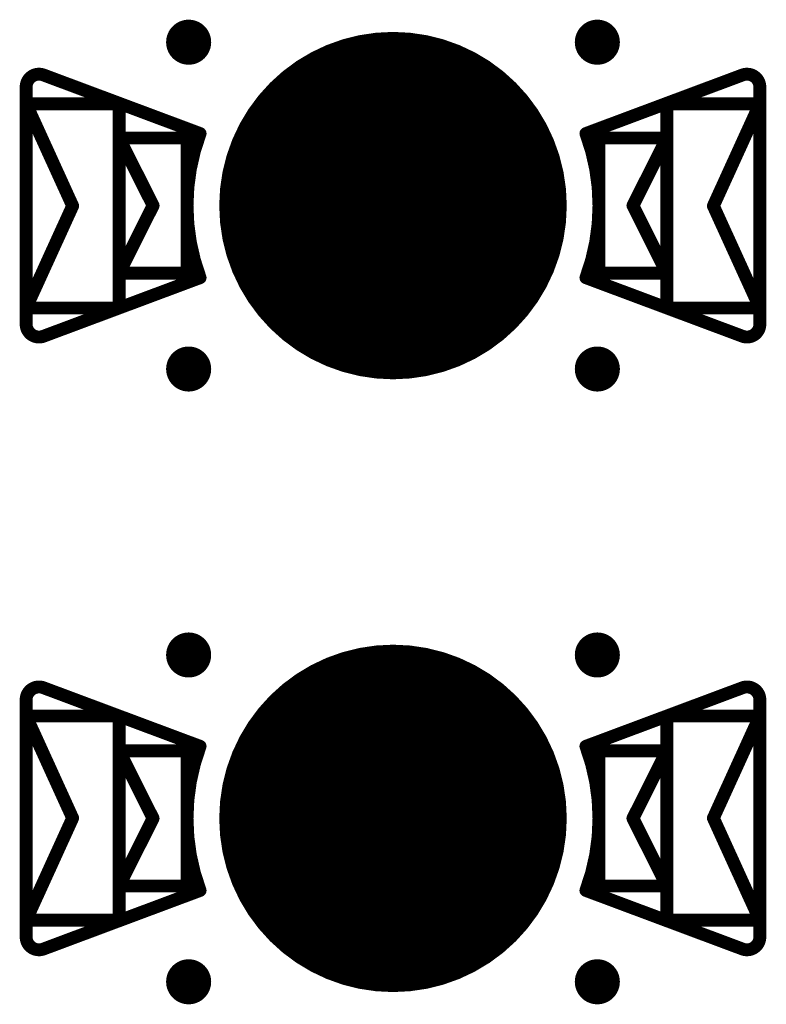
# Model space of a CAD drawing. Header units: millimetres. Extents: x 62 to 363, y 42 to 391.
# Tile 155 of 216: x 324.6 to 330.4, y 109.52 to 117.17. Entities that reach past the tile are written whole.
import ezdxf

# ---------------------------------------------------------------- set-up
doc = ezdxf.new("R2010")
doc.units = ezdxf.units.MM
for name, color, linetype in [('Mechanical8', 56, 'Continuous'), ('PadHoleLayer', 156, 'Continuous'), ('ViaHoleLayer', 16, 'Continuous')]:
    doc.layers.add(name, color=color, linetype=linetype)

# ---------------------------------------------------------------- blocks, each defined once
blk = doc.blocks.new('HARWIN_S9121_45R_1787')
at = {"layer": 'Mechanical8'}
for points, const_width in [([(1.3, 0, 1), (-1.3, 0, 1)], 0.1), ([(-2.7399, 1.0151, 1), (-2.6899, 1.0151, 1)], 0.05), ([(-2.7399, 1.0151, 1), (-2.6899, 1.0151, 1)], 0.05), ([(2.69, 1.0151, 1), (2.74, 1.0151, 1)], 0.05), ([(2.69, 1.0151, 1), (2.74, 1.0151, 1)], 0.05), ([(-2.875, 0.9214, 1), (-2.825, 0.9214, 1)], 0.05), ([(-2.875, 0.9214, 1), (-2.825, 0.9214, 1)], 0.05), ([(2.825, 0.9214, 1), (2.875, 0.9214, 1)], 0.05), ([(2.825, 0.9214, 1), (2.875, 0.9214, 1)], 0.05), ([(-2.875, 0.7909, 1), (-2.825, 0.7909, 1)], 0.05), ([(-2.875, 0.7909, 1), (-2.825, 0.7909, 1)], 0.05), ([(-2.875, 0.7909, 1), (-2.825, 0.7909, 1)], 0.05), ([(-2.1525, 0.7909, 1), (-2.1025, 0.7909, 1)], 0.05), ([(-2.1525, 0.7909, 1), (-2.1025, 0.7909, 1)], 0.05), ([(2.1025, 0.7909, 1), (2.1525, 0.7909, 1)], 0.05), ([(2.1025, 0.7909, 1), (2.1525, 0.7909, 1)], 0.05), ([(2.825, 0.7909, 1), (2.875, 0.7909, 1)], 0.05), ([(2.825, 0.7909, 1), (2.875, 0.7909, 1)], 0.05), ([(2.825, 0.7909, 1), (2.875, 0.7909, 1)], 0.05), ([(-2.1525, 0.5253, 1), (-2.1025, 0.5253, 1)], 0.05), ([(-2.1525, 0.5253, 1), (-2.1025, 0.5253, 1)], 0.05), ([(-2.1525, 0.5253, 1), (-2.1025, 0.5253, 1)], 0.05), ([(-1.625, 0.5253, 1), (-1.575, 0.5253, 1)], 0.05), ([(-1.625, 0.5253, 1), (-1.575, 0.5253, 1)], 0.05), ([(-1.5236, 0.5603, 1), (-1.4736, 0.5603, 1)], 0.05), ([(-1.5236, 0.5603, 1), (-1.4736, 0.5603, 1)], 0.05), ([(-0.025, 0.5, 1), (0.025, 0.5, 1)], 0.05), ([(-0.025, 0.5, 1), (0.025, 0.5, 1)], 0.05), ([(1.4737, 0.5603, 1), (1.5237, 0.5603, 1)], 0.05), ([(1.4737, 0.5603, 1), (1.5237, 0.5603, 1)], 0.05), ([(1.575, 0.5253, 1), (1.625, 0.5253, 1)], 0.05), ([(1.575, 0.5253, 1), (1.625, 0.5253, 1)], 0.05), ([(2.1025, 0.5253, 1), (2.1525, 0.5253, 1)], 0.05), ([(2.1025, 0.5253, 1), (2.1525, 0.5253, 1)], 0.05), ([(2.1025, 0.5253, 1), (2.1525, 0.5253, 1)], 0.05), ([(-2.5137, -0.0023, 1), (-2.4637, -0.0023, 1)], 0.05), ([(-2.5137, -0.0023, 1), (-2.4637, -0.0023, 1)], 0.05), ([(-1.8887, 0, 1), (-1.8387, 0, 1)], 0.05), ([(-1.8887, 0, 1), (-1.8387, 0, 1)], 0.05), ([(-1.325, 0, 1), (-1.275, 0, 1)], 0.05), ([(-0.525, 0, 1), (-0.475, 0, 1)], 0.05), ([(-0.525, 0, 1), (-0.475, 0, 1)], 0.05), ([(-0.025, 0, 1), (0.025, 0, 1)], 0.05), ([(-0.025, 0, 1), (0.025, 0, 1)], 0.05), ([(-0.025, 0, 1), (0.025, 0, 1)], 0.05), ([(-0.025, 0, 1), (0.025, 0, 1)], 0.05), ([(-0.025, 0, 1), (0.025, 0, 1)], 0.05), ([(-0.025, 0, 1), (0.025, 0, 1)], 0.05), ([(-0.025, 0, 1), (0.025, 0, 1)], 0.05), ([(-0.025, 0, 1), (0.025, 0, 1)], 0.05), ([(0.475, 0, 1), (0.525, 0, 1)], 0.05), ([(0.475, 0, 1), (0.525, 0, 1)], 0.05), ([(1.275, 0, 1), (1.325, 0, 1)], 0.05), ([(1.8388, 0, 1), (1.8888, 0, 1)], 0.05), ([(1.8388, 0, 1), (1.8888, 0, 1)], 0.05), ([(2.4638, -0.0023, 1), (2.5138, -0.0023, 1)], 0.05), ([(2.4638, -0.0023, 1), (2.5138, -0.0023, 1)], 0.05), ([(-0.025, -0.5, 1), (0.025, -0.5, 1)], 0.05), ([(-0.025, -0.5, 1), (0.025, -0.5, 1)], 0.05), ([(-2.1525, -0.5253, 1), (-2.1025, -0.5253, 1)], 0.05), ([(-2.1525, -0.5253, 1), (-2.1025, -0.5253, 1)], 0.05), ([(-2.1525, -0.5253, 1), (-2.1025, -0.5253, 1)], 0.05), ([(-1.625, -0.5253, 1), (-1.575, -0.5253, 1)], 0.05), ([(-1.625, -0.5253, 1), (-1.575, -0.5253, 1)], 0.05), ([(-1.5236, -0.5603, 1), (-1.4736, -0.5603, 1)], 0.05), ([(-1.5236, -0.5603, 1), (-1.4736, -0.5603, 1)], 0.05), ([(1.4737, -0.5603, 1), (1.5237, -0.5603, 1)], 0.05), ([(1.4737, -0.5603, 1), (1.5237, -0.5603, 1)], 0.05), ([(1.575, -0.5253, 1), (1.625, -0.5253, 1)], 0.05), ([(1.575, -0.5253, 1), (1.625, -0.5253, 1)], 0.05), ([(2.1025, -0.5253, 1), (2.1525, -0.5253, 1)], 0.05), ([(2.1025, -0.5253, 1), (2.1525, -0.5253, 1)], 0.05), ([(2.1025, -0.5253, 1), (2.1525, -0.5253, 1)], 0.05), ([(-2.875, -0.7954, 1), (-2.825, -0.7954, 1)], 0.05), ([(-2.875, -0.7954, 1), (-2.825, -0.7954, 1)], 0.05), ([(-2.875, -0.7954, 1), (-2.825, -0.7954, 1)], 0.05), ([(-2.1525, -0.7954, 1), (-2.1025, -0.7954, 1)], 0.05), ([(-2.1525, -0.7954, 1), (-2.1025, -0.7954, 1)], 0.05), ([(2.1025, -0.7954, 1), (2.1525, -0.7954, 1)], 0.05), ([(2.1025, -0.7954, 1), (2.1525, -0.7954, 1)], 0.05), ([(2.825, -0.7954, 1), (2.875, -0.7954, 1)], 0.05), ([(2.825, -0.7954, 1), (2.875, -0.7954, 1)], 0.05), ([(2.825, -0.7954, 1), (2.875, -0.7954, 1)], 0.05), ([(-2.875, -0.9214, 1), (-2.825, -0.9214, 1)], 0.05), ([(-2.875, -0.9214, 1), (-2.825, -0.9214, 1)], 0.05), ([(2.825, -0.9214, 1), (2.875, -0.9214, 1)], 0.05), ([(2.825, -0.9214, 1), (2.875, -0.9214, 1)], 0.05), ([(-2.7399, -1.0151, 1), (-2.6899, -1.0151, 1)], 0.05), ([(-2.7399, -1.0151, 1), (-2.6899, -1.0151, 1)], 0.05), ([(2.69, -1.0151, 1), (2.74, -1.0151, 1)], 0.05), ([(2.69, -1.0151, 1), (2.74, -1.0151, 1)], 0.05)]:
    blk.add_lwpolyline(points, format="xyb", close=True, dxfattribs=dict(at, const_width=const_width))
at = {"layer": 'Mechanical8', "const_width": 0.1}
for points in [[(-2.85, 0.9214, -0.523343), (-2.7149, 1.0151)], [(2.715, 1.0151, -0.523343), (2.85, 0.9214)], [(-1.4986, -0.5603, -0.180829), (-1.4986, 0.5603)], [(1.4987, 0.5603, -0.180829), (1.4987, -0.5603)], [(-2.7149, -1.0151, -0.523343), (-2.85, -0.9214)], [(2.85, -0.9214, -0.523343), (2.715, -1.0151)]]:
    blk.add_lwpolyline(points, format="xyb", dxfattribs=at)
for points in [[(-2.7149, 1.0151), (-1.4986, 0.5603)], [(1.4987, 0.5603), (2.715, 1.0151)], [(-2.85, -0.9214), (-2.85, 0.9214)], [(2.85, -0.9214), (2.85, 0.9214)], [(-2.85, 0.7909), (-2.1275, 0.7909)], [(-2.85, 0.7909), (-2.4887, -0.0023)], [(-2.85, -0.7954), (-2.85, 0.7909)], [(-2.1275, -0.7954), (-2.1275, 0.7909)], [(2.1275, 0.7909), (2.85, 0.7909)], [(2.1275, -0.7954), (2.1275, 0.7909)], [(2.4888, -0.0023), (2.85, 0.7909)], [(2.85, -0.7954), (2.85, 0.7909)], [(-2.1275, 0.5253), (-1.6, 0.5253)], [(-2.1275, 0.5253), (-1.8637, 0)], [(-2.1275, -0.5253), (-2.1275, 0.5253)], [(-1.6, -0.5253), (-1.6, 0.5253)], [(0, 0), (0, 0.5)], [(0, 0), (0, 0.5)], [(1.6, 0.5253), (2.1275, 0.5253)], [(1.6, -0.5253), (1.6, 0.5253)], [(1.8638, 0), (2.1275, 0.5253)], [(2.1275, -0.5253), (2.1275, 0.5253)], [(-2.85, -0.7954), (-2.4887, -0.0023)], [(-2.1275, -0.5253), (-1.8637, 0)], [(-0.5, 0), (0, 0)], [(-0.5, 0), (0, 0)], [(0, 0), (0.5, 0)], [(0, 0), (0.5, 0)], [(0, -0.5), (0, 0)], [(0, -0.5), (0, 0)], [(1.8638, 0), (2.1275, -0.5253)], [(2.4888, -0.0023), (2.85, -0.7954)], [(-2.7149, -1.0151), (-1.4986, -0.5603)], [(-2.1275, -0.5253), (-1.6, -0.5253)], [(1.4987, -0.5603), (2.715, -1.0151)], [(1.6, -0.5253), (2.1275, -0.5253)], [(-2.85, -0.7954), (-2.1275, -0.7954)], [(2.1275, -0.7954), (2.85, -0.7954)]]:
    blk.add_lwpolyline(points, dxfattribs=at)
at = {"layer": 'PadHoleLayer', "const_width": 1.3}
blk.add_lwpolyline([(-0.65, 0, 1), (0.65, 0, 1)], format="xyb", close=True, dxfattribs=at)
blk = doc.blocks.new('HARWIN_S9121_45R_1869')
at = {"layer": 'Mechanical8'}
for points, const_width in [([(1.3, 0, 1), (-1.3, 0, 1)], 0.1), ([(-2.7399, 1.0151, 1), (-2.6899, 1.0151, 1)], 0.05), ([(-2.7399, 1.0151, 1), (-2.6899, 1.0151, 1)], 0.05), ([(2.69, 1.0151, 1), (2.74, 1.0151, 1)], 0.05), ([(2.69, 1.0151, 1), (2.74, 1.0151, 1)], 0.05), ([(-2.875, 0.9214, 1), (-2.825, 0.9214, 1)], 0.05), ([(-2.8749, 0.9214, 1), (-2.8249, 0.9214, 1)], 0.05), ([(2.825, 0.9214, 1), (2.875, 0.9214, 1)], 0.05), ([(2.825, 0.9214, 1), (2.875, 0.9214, 1)], 0.05), ([(-2.8749, 0.7909, 1), (-2.8249, 0.7909, 1)], 0.05), ([(-2.8749, 0.7909, 1), (-2.8249, 0.7909, 1)], 0.05), ([(-2.8749, 0.7909, 1), (-2.8249, 0.7909, 1)], 0.05), ([(-2.1525, 0.7909, 1), (-2.1025, 0.7909, 1)], 0.05), ([(-2.1525, 0.7909, 1), (-2.1025, 0.7909, 1)], 0.05), ([(2.1025, 0.7909, 1), (2.1525, 0.7909, 1)], 0.05), ([(2.1025, 0.7909, 1), (2.1525, 0.7909, 1)], 0.05), ([(2.825, 0.7909, 1), (2.875, 0.7909, 1)], 0.05), ([(2.825, 0.7909, 1), (2.875, 0.7909, 1)], 0.05), ([(2.825, 0.7909, 1), (2.875, 0.7909, 1)], 0.05), ([(-2.1525, 0.5253, 1), (-2.1025, 0.5253, 1)], 0.05), ([(-2.1525, 0.5253, 1), (-2.1025, 0.5253, 1)], 0.05), ([(-2.1525, 0.5253, 1), (-2.1025, 0.5253, 1)], 0.05), ([(-1.625, 0.5253, 1), (-1.575, 0.5253, 1)], 0.05), ([(-1.625, 0.5253, 1), (-1.575, 0.5253, 1)], 0.05), ([(-1.5237, 0.5603, 1), (-1.4737, 0.5603, 1)], 0.05), ([(-1.5236, 0.5603, 1), (-1.4736, 0.5603, 1)], 0.05), ([(-0.025, 0.5, 1), (0.025, 0.5, 1)], 0.05), ([(-0.025, 0.5, 1), (0.025, 0.5, 1)], 0.05), ([(1.4737, 0.5603, 1), (1.5237, 0.5603, 1)], 0.05), ([(1.4737, 0.5603, 1), (1.5237, 0.5603, 1)], 0.05), ([(1.575, 0.5253, 1), (1.625, 0.5253, 1)], 0.05), ([(1.575, 0.5253, 1), (1.625, 0.5253, 1)], 0.05), ([(2.1025, 0.5253, 1), (2.1525, 0.5253, 1)], 0.05), ([(2.1025, 0.5253, 1), (2.1525, 0.5253, 1)], 0.05), ([(2.1025, 0.5253, 1), (2.1525, 0.5253, 1)], 0.05), ([(-2.5137, -0.0022, 1), (-2.4637, -0.0022, 1)], 0.05), ([(-2.5137, -0.0022, 1), (-2.4637, -0.0022, 1)], 0.05), ([(-1.8887, 0, 1), (-1.8387, 0, 1)], 0.05), ([(-1.8887, 0, 1), (-1.8387, 0, 1)], 0.05), ([(-1.325, 0, 1), (-1.275, 0, 1)], 0.05), ([(-0.525, 0, 1), (-0.475, 0, 1)], 0.05), ([(-0.525, 0, 1), (-0.475, 0, 1)], 0.05), ([(-0.025, 0, 1), (0.025, 0, 1)], 0.05), ([(-0.025, 0, 1), (0.025, 0, 1)], 0.05), ([(-0.025, 0, 1), (0.025, 0, 1)], 0.05), ([(-0.025, 0, 1), (0.025, 0, 1)], 0.05), ([(-0.025, 0, 1), (0.025, 0, 1)], 0.05), ([(-0.025, 0, 1), (0.025, 0, 1)], 0.05), ([(-0.025, 0, 1), (0.025, 0, 1)], 0.05), ([(-0.025, 0, 1), (0.025, 0, 1)], 0.05), ([(0.475, 0, 1), (0.525, 0, 1)], 0.05), ([(0.475, 0, 1), (0.525, 0, 1)], 0.05), ([(1.275, 0, 1), (1.325, 0, 1)], 0.05), ([(1.8388, 0, 1), (1.8888, 0, 1)], 0.05), ([(1.8388, 0, 1), (1.8888, 0, 1)], 0.05), ([(2.4638, -0.0022, 1), (2.5138, -0.0022, 1)], 0.05), ([(2.4638, -0.0022, 1), (2.5138, -0.0022, 1)], 0.05), ([(-0.025, -0.5, 1), (0.025, -0.5, 1)], 0.05), ([(-0.025, -0.5, 1), (0.025, -0.5, 1)], 0.05), ([(-2.1525, -0.5253, 1), (-2.1025, -0.5253, 1)], 0.05), ([(-2.1525, -0.5253, 1), (-2.1025, -0.5253, 1)], 0.05), ([(-2.1525, -0.5253, 1), (-2.1025, -0.5253, 1)], 0.05), ([(-1.625, -0.5253, 1), (-1.575, -0.5253, 1)], 0.05), ([(-1.625, -0.5253, 1), (-1.575, -0.5253, 1)], 0.05), ([(-1.5237, -0.5603, 1), (-1.4737, -0.5603, 1)], 0.05), ([(-1.5236, -0.5603, 1), (-1.4736, -0.5603, 1)], 0.05), ([(1.4737, -0.5603, 1), (1.5237, -0.5603, 1)], 0.05), ([(1.4737, -0.5603, 1), (1.5237, -0.5603, 1)], 0.05), ([(1.575, -0.5253, 1), (1.625, -0.5253, 1)], 0.05), ([(1.575, -0.5253, 1), (1.625, -0.5253, 1)], 0.05), ([(2.1025, -0.5253, 1), (2.1525, -0.5253, 1)], 0.05), ([(2.1025, -0.5253, 1), (2.1525, -0.5253, 1)], 0.05), ([(2.1025, -0.5253, 1), (2.1525, -0.5253, 1)], 0.05), ([(-2.8749, -0.7954, 1), (-2.8249, -0.7954, 1)], 0.05), ([(-2.8749, -0.7954, 1), (-2.8249, -0.7954, 1)], 0.05), ([(-2.8749, -0.7954, 1), (-2.8249, -0.7954, 1)], 0.05), ([(-2.1525, -0.7954, 1), (-2.1025, -0.7954, 1)], 0.05), ([(-2.1525, -0.7954, 1), (-2.1025, -0.7954, 1)], 0.05), ([(2.1025, -0.7954, 1), (2.1525, -0.7954, 1)], 0.05), ([(2.1025, -0.7954, 1), (2.1525, -0.7954, 1)], 0.05), ([(2.825, -0.7954, 1), (2.875, -0.7954, 1)], 0.05), ([(2.825, -0.7954, 1), (2.875, -0.7954, 1)], 0.05), ([(2.825, -0.7954, 1), (2.875, -0.7954, 1)], 0.05), ([(-2.875, -0.9214, 1), (-2.825, -0.9214, 1)], 0.05), ([(-2.8749, -0.9214, 1), (-2.8249, -0.9214, 1)], 0.05), ([(2.825, -0.9214, 1), (2.875, -0.9214, 1)], 0.05), ([(2.825, -0.9214, 1), (2.875, -0.9214, 1)], 0.05), ([(-2.7399, -1.0151, 1), (-2.6899, -1.0151, 1)], 0.05), ([(-2.7399, -1.0151, 1), (-2.6899, -1.0151, 1)], 0.05), ([(2.69, -1.0151, 1), (2.74, -1.0151, 1)], 0.05), ([(2.69, -1.0151, 1), (2.74, -1.0151, 1)], 0.05)]:
    blk.add_lwpolyline(points, format="xyb", close=True, dxfattribs=dict(at, const_width=const_width))
at = {"layer": 'Mechanical8', "const_width": 0.1}
for points in [[(-2.85, 0.9214, -0.523343), (-2.7149, 1.0151)], [(2.715, 1.0151, -0.523343), (2.85, 0.9214)], [(-1.4986, -0.5603, -0.180829), (-1.4986, 0.5603)], [(1.4987, 0.5603, -0.180829), (1.4987, -0.5603)], [(-2.7149, -1.0151, -0.523343), (-2.85, -0.9214)], [(2.85, -0.9214, -0.523343), (2.715, -1.0151)]]:
    blk.add_lwpolyline(points, format="xyb", dxfattribs=at)
for points in [[(-1.4987, 0.5603), (-2.7149, 1.0151)], [(2.715, 1.0151), (1.4987, 0.5603)], [(-2.8499, 0.9214), (-2.8499, -0.9214)], [(2.85, 0.9214), (2.85, -0.9214)], [(-2.8499, 0.7909), (-2.8499, -0.7954)], [(-2.4887, -0.0022), (-2.8499, 0.7909)], [(-2.1275, 0.7909), (-2.8499, 0.7909)], [(-2.1275, 0.7909), (-2.1275, -0.7954)], [(2.1275, 0.7909), (2.1275, -0.7954)], [(2.85, 0.7909), (2.1275, 0.7909)], [(2.85, 0.7909), (2.4888, -0.0022)], [(2.85, 0.7909), (2.85, -0.7954)], [(-1.6, 0.5253), (-2.1275, 0.5253)], [(-2.1275, 0.5253), (-2.1275, -0.5253)], [(-1.8637, 0), (-2.1275, 0.5253)], [(-1.6, 0.5253), (-1.6, -0.5253)], [(0, 0.5), (0, 0)], [(0, 0.5), (0, 0)], [(1.6, 0.5253), (1.6, -0.5253)], [(2.1275, 0.5253), (1.6, 0.5253)], [(2.1275, 0.5253), (1.8638, 0)], [(2.1275, 0.5253), (2.1275, -0.5253)], [(-2.4887, -0.0022), (-2.8499, -0.7954)], [(-1.8637, 0), (-2.1275, -0.5253)], [(0, 0), (-0.5, 0)], [(0, 0), (-0.5, 0)], [(0, 0), (0, -0.5)], [(0, 0), (0, -0.5)], [(0.5, 0), (0, 0)], [(0.5, 0), (0, 0)], [(2.1275, -0.5253), (1.8638, 0)], [(2.85, -0.7954), (2.4888, -0.0022)], [(-1.4987, -0.5603), (-2.7149, -1.0151)], [(-1.6, -0.5253), (-2.1275, -0.5253)], [(2.715, -1.0151), (1.4987, -0.5603)], [(2.1275, -0.5253), (1.6, -0.5253)], [(-2.1275, -0.7954), (-2.8499, -0.7954)], [(2.85, -0.7954), (2.1275, -0.7954)]]:
    blk.add_lwpolyline(points, dxfattribs=at)
at = {"layer": 'PadHoleLayer', "const_width": 1.3}
blk.add_lwpolyline([(-0.65, 0, 1), (0.65, 0, 1)], format="xyb", close=True, dxfattribs=at)

msp = doc.modelspace()

# ---------------------------------------------------------------- linework, layer by layer
at = {"layer": 'ViaHoleLayer', "const_width": 0.175}
for points in [[(325.8262, 116.9988, 1), (326.0013, 116.9988, 1)], [(329.0012, 116.9988, 1), (329.1763, 116.9988, 1)], [(325.8262, 114.4587, 1), (326.0013, 114.4587, 1)], [(329.0012, 114.4587, 1), (329.1763, 114.4587, 1)], [(325.8262, 112.2362, 1), (326.0012, 112.2362, 1)], [(329.0012, 112.2362, 1), (329.1762, 112.2362, 1)], [(325.8262, 109.6963, 1), (326.0012, 109.6963, 1)], [(329.0012, 109.6963, 1), (329.1762, 109.6963, 1)]]:
    msp.add_lwpolyline(points, format="xyb", close=True, dxfattribs=at)

# ---------------------------------------------------------------- block references
for name, p, rotation in [('HARWIN_S9121_45R_1787', (327.5013, 115.7288), 360), ('HARWIN_S9121_45R_1869', (327.5013, 110.9663), 180)]:
    msp.add_blockref(name, p, dxfattribs=dict(rotation=rotation))

doc.saveas('drawing.dxf')
